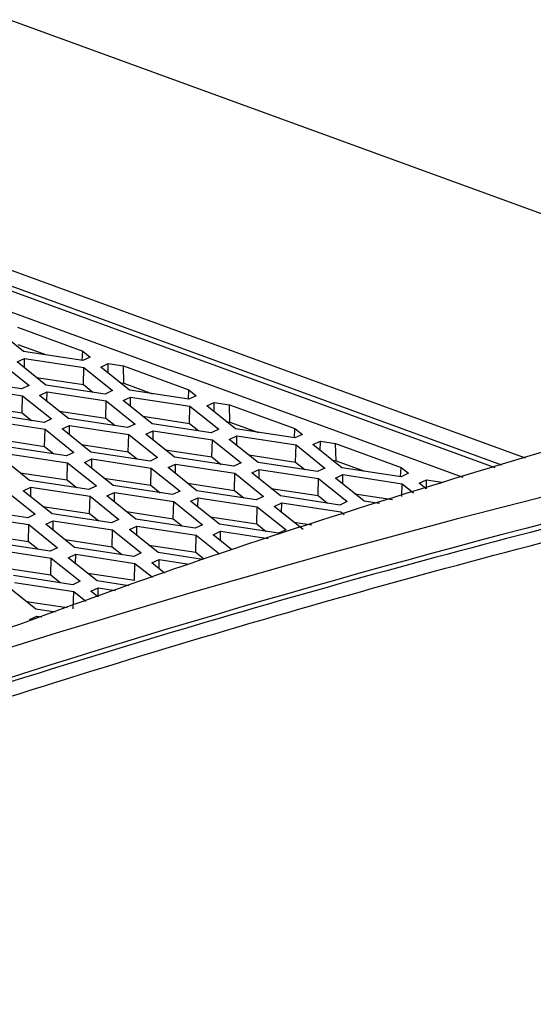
# Model space of a CAD drawing. Header units: millimetres. Extents: x -0.43 to 1.28, y -0.94 to 1.34.
# Tile 117 of 177: x 1.1303 to 1.1522, y -0.498 to -0.4559. Entities that reach past the tile are written whole.
import ezdxf

# ---------------------------------------------------------------- set-up
doc = ezdxf.new("R2010")
doc.units = ezdxf.units.MM

msp = doc.modelspace()

# ---------------------------------------------------------------- linework, layer by layer
at = {"color": 7, "linetype": 'Continuous', "lineweight": 25}
for p, q in [((1.129857, -0.455931), (1.169157, -0.470275)), ((1.110891, -0.4597), (1.151895, -0.474666)), ((1.150888, -0.474981), (1.11091, -0.460389)), ((1.112935, -0.46133), (1.150591, -0.475074)), ((1.149239, -0.475497), (1.112923, -0.462242)), ((1.130432, -0.470116), (1.1292, -0.469127)), ((1.130172, -0.469079), (1.132969, -0.4701)), ((1.13019, -0.469819), (1.131412, -0.470265)), ((1.132968, -0.470502), (1.130432, -0.470116)), ((1.132948, -0.470499), (1.132969, -0.4701)), ((1.132969, -0.4701), (1.133286, -0.470355)), ((1.129438, -0.470576), (1.13067, -0.471564)), ((1.130161, -0.47056), (1.13048, -0.470413)), ((1.131393, -0.471549), (1.130161, -0.47056)), ((1.130477, -0.470814), (1.13048, -0.470413)), ((1.13048, -0.470413), (1.133015, -0.470799)), ((1.133286, -0.470355), (1.132968, -0.470502)), ((1.132996, -0.471533), (1.133015, -0.470799)), ((1.133015, -0.470799), (1.134247, -0.471788)), ((1.133738, -0.470783), (1.134057, -0.470636)), ((1.13497, -0.471772), (1.133738, -0.470783)), ((1.134054, -0.471037), (1.134057, -0.470636)), ((1.134057, -0.470636), (1.134709, -0.470735)), ((1.134709, -0.470735), (1.137507, -0.471756)), ((1.134728, -0.471475), (1.134709, -0.470735)), ((1.130351, -0.471712), (1.127816, -0.471326)), ((1.130994, -0.471228), (1.132996, -0.471533)), ((1.134571, -0.471451), (1.134728, -0.471475)), ((1.127863, -0.471622), (1.130399, -0.472009)), ((1.13067, -0.471564), (1.130351, -0.471712)), ((1.131122, -0.471993), (1.13144, -0.471846)), ((1.133928, -0.471935), (1.131393, -0.471549)), ((1.131438, -0.472247), (1.13144, -0.471846)), ((1.13144, -0.471846), (1.133976, -0.472232)), ((1.132996, -0.471533), (1.133395, -0.471854)), ((1.134247, -0.471788), (1.133928, -0.471935)), ((1.134728, -0.471475), (1.135949, -0.471921)), ((1.137505, -0.472158), (1.13497, -0.471772)), ((1.137486, -0.472155), (1.137507, -0.471756)), ((1.137507, -0.471756), (1.137824, -0.472011)), ((1.130379, -0.472743), (1.130399, -0.472009)), ((1.130399, -0.472009), (1.131631, -0.472997)), ((1.132354, -0.472982), (1.131122, -0.471993)), ((1.133956, -0.472966), (1.133976, -0.472232)), ((1.133976, -0.472232), (1.135208, -0.473221)), ((1.134699, -0.472216), (1.135018, -0.472069)), ((1.135931, -0.473205), (1.134699, -0.472216)), ((1.135015, -0.47247), (1.135018, -0.472069)), ((1.135018, -0.472069), (1.137553, -0.472455)), ((1.137824, -0.472011), (1.137505, -0.472158)), ((1.138276, -0.472439), (1.138595, -0.472292)), ((1.138592, -0.472693), (1.138595, -0.472292)), ((1.138595, -0.472292), (1.139247, -0.472391)), ((1.128377, -0.472438), (1.130379, -0.472743)), ((1.131954, -0.472661), (1.133956, -0.472966)), ((1.137534, -0.473189), (1.137553, -0.472455)), ((1.137553, -0.472455), (1.138785, -0.473444)), ((1.139508, -0.473428), (1.138276, -0.472439)), ((1.139247, -0.472391), (1.142045, -0.473413)), ((1.139266, -0.473132), (1.139247, -0.472391)), ((1.131312, -0.473145), (1.128777, -0.472759)), ((1.128824, -0.473055), (1.131359, -0.473442)), ((1.130379, -0.472743), (1.130779, -0.473064)), ((1.131631, -0.472997), (1.131312, -0.473145)), ((1.134889, -0.473368), (1.132354, -0.472982)), ((1.133956, -0.472966), (1.134356, -0.473287)), ((1.135532, -0.472884), (1.137534, -0.473189)), ((1.139109, -0.473108), (1.139266, -0.473132)), ((1.139266, -0.473132), (1.140487, -0.473577)), ((1.13134, -0.474176), (1.131359, -0.473442)), ((1.131359, -0.473442), (1.132591, -0.47443)), ((1.132082, -0.473426), (1.132401, -0.473279)), ((1.133314, -0.474415), (1.132082, -0.473426)), ((1.132398, -0.47368), (1.132401, -0.473279)), ((1.132401, -0.473279), (1.134936, -0.473665)), ((1.135208, -0.473221), (1.134889, -0.473368)), ((1.13566, -0.473649), (1.135978, -0.473502)), ((1.138466, -0.473591), (1.135931, -0.473205)), ((1.135975, -0.473903), (1.135978, -0.473502)), ((1.135978, -0.473502), (1.138514, -0.473888)), ((1.137534, -0.473189), (1.137933, -0.47351)), ((1.138785, -0.473444), (1.138466, -0.473591)), ((1.142043, -0.473814), (1.139508, -0.473428)), ((1.142024, -0.473811), (1.142045, -0.473413)), ((1.142045, -0.473413), (1.142362, -0.473667)), ((1.129338, -0.473871), (1.13134, -0.474176)), ((1.134917, -0.474399), (1.134936, -0.473665)), ((1.134936, -0.473665), (1.136168, -0.474654)), ((1.136892, -0.474638), (1.13566, -0.473649)), ((1.138494, -0.474622), (1.138514, -0.473888)), ((1.138514, -0.473888), (1.139746, -0.474877)), ((1.139237, -0.473872), (1.139555, -0.473725)), ((1.140469, -0.474861), (1.139237, -0.473872)), ((1.139553, -0.474126), (1.139555, -0.473725)), ((1.139555, -0.473725), (1.142091, -0.474111)), ((1.142362, -0.473667), (1.142043, -0.473814)), ((1.142814, -0.474096), (1.143133, -0.473948)), ((1.14313, -0.474349), (1.143133, -0.473948)), ((1.143133, -0.473948), (1.143785, -0.474048)), ((1.132273, -0.474578), (1.129737, -0.474192)), ((1.13134, -0.474176), (1.131739, -0.474497)), ((1.132915, -0.474094), (1.134917, -0.474399)), ((1.134917, -0.474399), (1.135316, -0.47472)), ((1.136492, -0.474317), (1.138494, -0.474622)), ((1.142071, -0.474846), (1.142091, -0.474111)), ((1.142091, -0.474111), (1.143323, -0.4751)), ((1.144046, -0.475084), (1.142814, -0.474096)), ((1.143785, -0.474048), (1.146583, -0.475069)), ((1.143804, -0.474788), (1.143785, -0.474048)), ((1.130698, -0.475625), (1.129466, -0.474636)), ((1.129785, -0.474488), (1.13232, -0.474875)), ((1.132591, -0.47443), (1.132273, -0.474578)), ((1.133043, -0.474859), (1.133362, -0.474712)), ((1.13585, -0.474801), (1.133314, -0.474415)), ((1.133359, -0.475113), (1.133362, -0.474712)), ((1.133362, -0.474712), (1.135897, -0.475098)), ((1.136168, -0.474654), (1.13585, -0.474801)), ((1.139427, -0.475024), (1.136892, -0.474638)), ((1.138494, -0.474622), (1.138894, -0.474943)), ((1.140069, -0.474541), (1.142071, -0.474846)), ((1.143646, -0.474764), (1.143804, -0.474788)), ((1.143804, -0.474788), (1.145025, -0.475234)), ((1.132301, -0.475609), (1.13232, -0.474875)), ((1.13232, -0.474875), (1.133552, -0.475863)), ((1.134275, -0.475848), (1.133043, -0.474859)), ((1.135878, -0.475832), (1.135897, -0.475098)), ((1.135897, -0.475098), (1.137129, -0.476087)), ((1.13662, -0.475082), (1.136939, -0.474935)), ((1.137852, -0.476071), (1.13662, -0.475082)), ((1.136936, -0.475336), (1.136939, -0.474935)), ((1.136939, -0.474935), (1.139474, -0.475321)), ((1.139746, -0.474877), (1.139427, -0.475024)), ((1.140197, -0.475305), (1.140516, -0.475158)), ((1.143004, -0.475247), (1.140469, -0.474861)), ((1.140513, -0.475559), (1.140516, -0.475158)), ((1.140516, -0.475158), (1.143051, -0.475544)), ((1.142071, -0.474846), (1.142471, -0.475166)), ((1.143323, -0.4751), (1.143004, -0.475247)), ((1.146581, -0.475471), (1.144046, -0.475084)), ((1.146562, -0.475468), (1.146583, -0.475069)), ((1.146583, -0.475069), (1.1469, -0.475323)), ((1.130299, -0.475304), (1.132301, -0.475609)), ((1.133233, -0.476011), (1.130698, -0.475625)), ((1.132301, -0.475609), (1.1327, -0.47593)), ((1.133876, -0.475527), (1.135878, -0.475832)), ((1.139455, -0.476055), (1.139474, -0.475321)), ((1.139474, -0.475321), (1.140706, -0.47631)), ((1.141429, -0.476294), (1.140197, -0.475305)), ((1.143032, -0.476279), (1.143051, -0.475544)), ((1.143051, -0.475544), (1.144283, -0.476533)), ((1.143774, -0.475529), (1.144093, -0.475381)), ((1.145006, -0.476517), (1.143774, -0.475529)), ((1.14409, -0.475782), (1.144093, -0.475381)), ((1.144093, -0.475381), (1.146629, -0.475767)), ((1.1469, -0.475323), (1.146581, -0.475471)), ((1.147352, -0.475752), (1.14767, -0.475604)), ((1.147668, -0.475989), (1.14767, -0.475604)), ((1.14767, -0.475604), (1.148323, -0.475704)), ((1.129704, -0.476084), (1.130936, -0.477073)), ((1.130427, -0.476069), (1.130745, -0.475921)), ((1.131659, -0.477058), (1.130427, -0.476069)), ((1.130742, -0.476322), (1.130745, -0.475921)), ((1.130745, -0.475921), (1.133281, -0.476308)), ((1.133552, -0.475863), (1.133233, -0.476011)), ((1.13681, -0.476234), (1.134275, -0.475848)), ((1.135878, -0.475832), (1.136277, -0.476153)), ((1.137129, -0.476087), (1.13681, -0.476234)), ((1.137453, -0.47575), (1.139455, -0.476055)), ((1.140388, -0.476457), (1.137852, -0.476071)), ((1.139455, -0.476055), (1.139854, -0.476376)), ((1.14103, -0.475974), (1.143032, -0.476279)), ((1.146614, -0.476319), (1.146629, -0.475767)), ((1.146629, -0.475767), (1.147119, -0.476161)), ((1.147653, -0.475994), (1.147352, -0.475752)), ((1.133261, -0.477042), (1.133281, -0.476308)), ((1.133281, -0.476308), (1.134513, -0.477296)), ((1.134004, -0.476292), (1.134322, -0.476145)), ((1.135236, -0.477281), (1.134004, -0.476292)), ((1.13432, -0.476546), (1.134322, -0.476145)), ((1.134322, -0.476145), (1.136858, -0.476531)), ((1.137581, -0.476515), (1.1379, -0.476368)), ((1.137897, -0.476769), (1.1379, -0.476368)), ((1.1379, -0.476368), (1.140435, -0.476754)), ((1.140706, -0.47631), (1.140388, -0.476457)), ((1.143965, -0.47668), (1.141429, -0.476294)), ((1.143032, -0.476279), (1.143431, -0.476599)), ((1.144607, -0.476197), (1.14622, -0.476443)), ((1.130617, -0.477221), (1.128081, -0.476834)), ((1.131259, -0.476737), (1.133261, -0.477042)), ((1.136838, -0.477265), (1.136858, -0.476531)), ((1.136858, -0.476531), (1.13809, -0.47752)), ((1.138813, -0.477504), (1.137581, -0.476515)), ((1.140415, -0.477488), (1.140435, -0.476754)), ((1.140435, -0.476754), (1.141667, -0.477743)), ((1.141158, -0.476738), (1.141477, -0.476591)), ((1.14239, -0.477727), (1.141158, -0.476738)), ((1.141474, -0.476992), (1.141477, -0.476591)), ((1.141477, -0.476591), (1.144012, -0.476977)), ((1.144283, -0.476533), (1.143965, -0.47668)), ((1.145662, -0.476617), (1.145006, -0.476517)), ((1.128129, -0.477131), (1.130664, -0.477517)), ((1.130936, -0.477073), (1.130617, -0.477221)), ((1.134194, -0.477444), (1.131659, -0.477058)), ((1.133261, -0.477042), (1.133661, -0.477363)), ((1.134513, -0.477296), (1.134194, -0.477444)), ((1.134836, -0.47696), (1.136838, -0.477265)), ((1.137771, -0.477667), (1.135236, -0.477281)), ((1.136838, -0.477265), (1.137238, -0.477586)), ((1.138413, -0.477183), (1.140415, -0.477488)), ((1.144012, -0.476977), (1.144152, -0.47709)), ((1.130645, -0.478252), (1.130664, -0.477517)), ((1.130664, -0.477517), (1.131896, -0.478506)), ((1.131387, -0.477502), (1.131706, -0.477354)), ((1.132619, -0.478491), (1.131387, -0.477502)), ((1.131703, -0.477755), (1.131706, -0.477354)), ((1.131706, -0.477354), (1.134241, -0.477741)), ((1.134222, -0.478475), (1.134241, -0.477741)), ((1.134241, -0.477741), (1.135473, -0.478729)), ((1.134964, -0.477725), (1.135283, -0.477578)), ((1.136196, -0.478714), (1.134964, -0.477725)), ((1.13528, -0.477979), (1.135283, -0.477578)), ((1.135283, -0.477578), (1.137818, -0.477964)), ((1.13809, -0.47752), (1.137771, -0.477667)), ((1.141348, -0.47789), (1.138813, -0.477504)), ((1.140415, -0.477488), (1.140815, -0.477809)), ((1.141667, -0.477743), (1.141348, -0.47789)), ((1.141991, -0.477407), (1.142764, -0.477524)), ((1.130645, -0.478252), (1.128643, -0.477947)), ((1.134222, -0.478475), (1.13222, -0.47817)), ((1.137799, -0.478698), (1.137818, -0.477964)), ((1.137818, -0.477964), (1.138812, -0.478762)), ((1.138542, -0.477948), (1.13886, -0.477801)), ((1.139347, -0.478594), (1.138542, -0.477948)), ((1.138857, -0.478202), (1.13886, -0.477801)), ((1.13886, -0.477801), (1.140893, -0.47811)), ((1.131577, -0.478654), (1.129042, -0.478267)), ((1.12909, -0.478564), (1.131625, -0.47895)), ((1.131044, -0.478572), (1.130645, -0.478252)), ((1.131896, -0.478506), (1.131577, -0.478654)), ((1.135155, -0.478877), (1.132619, -0.478491)), ((1.134621, -0.478796), (1.134222, -0.478475)), ((1.135797, -0.478393), (1.137799, -0.478698)), ((1.131605, -0.479685), (1.131625, -0.47895)), ((1.131625, -0.47895), (1.132857, -0.479939)), ((1.132348, -0.478935), (1.132667, -0.478787)), ((1.13358, -0.479924), (1.132348, -0.478935)), ((1.132664, -0.479188), (1.132667, -0.478787)), ((1.132667, -0.478787), (1.135202, -0.479174)), ((1.135473, -0.478729), (1.135155, -0.478877)), ((1.135925, -0.479158), (1.136244, -0.479011)), ((1.138091, -0.479002), (1.136196, -0.478714)), ((1.136241, -0.479412), (1.136244, -0.479011)), ((1.136244, -0.479011), (1.137524, -0.479206)), ((1.137799, -0.478698), (1.138151, -0.478981)), ((1.131605, -0.479685), (1.129603, -0.47938)), ((1.135183, -0.479908), (1.135202, -0.479174)), ((1.135202, -0.479174), (1.135946, -0.479771)), ((1.136459, -0.479587), (1.135925, -0.479158)), ((1.132538, -0.480087), (1.130003, -0.4797)), ((1.132005, -0.480005), (1.131605, -0.479685)), ((1.135183, -0.479908), (1.133181, -0.479603)), ((1.130963, -0.481133), (1.129731, -0.480145)), ((1.13005, -0.479997), (1.132585, -0.480383)), ((1.132857, -0.479939), (1.132538, -0.480087)), ((1.133309, -0.480368), (1.133627, -0.48022)), ((1.134941, -0.480131), (1.13358, -0.479924)), ((1.133625, -0.480602), (1.133627, -0.48022)), ((1.133627, -0.48022), (1.134374, -0.480334)), ((1.132566, -0.481118), (1.132585, -0.480383)), ((1.132585, -0.480383), (1.133095, -0.480792)), ((1.133608, -0.480608), (1.133309, -0.480368)), ((1.132299, -0.481077), (1.130564, -0.480813)), ((1.131791, -0.481259), (1.130963, -0.481133)), ((1.130692, -0.481578), (1.131011, -0.48143)), ((1.131011, -0.48143), (1.131223, -0.481463))]:
    msp.add_line(p, q, dxfattribs=at)
for points, knots in [([(1.165021, -0.473402), (1.144897, -0.477845), (1.124559, -0.483935), (1.083701, -0.499337), (1.063182, -0.508649), (1.042697, -0.519515)], [0, 0, 0, 0, 0.5, 0.5, 1, 1, 1, 1]), ([(1.125999, -0.483334), (1.130143, -0.48181), (1.139867, -0.478233), (1.14954, -0.475331), (1.155091, -0.473665)], [0, 0, 0, 0, 0.426143, 1, 1, 1, 1]), ([(1.103118, -0.494296), (1.114291, -0.489981), (1.125442, -0.486147), (1.147634, -0.479456), (1.158676, -0.4766), (1.169635, -0.474238)], [0, 0, 0, 0, 0.5, 0.5, 1, 1, 1, 1])]:
    msp.add_open_spline(points, degree=3, knots=knots, dxfattribs=at)
for points in [[(1.16722, -0.47399), (1.145522, -0.478787), (1.123575, -0.4855), (1.101534, -0.494081)], [(1.167945, -0.474076), (1.157076, -0.476441), (1.135252, -0.482124), (1.113253, -0.4897), (1.10221, -0.493965)]]:
    msp.add_open_spline(points, degree=3, dxfattribs=at)

doc.saveas('drawing.dxf')
